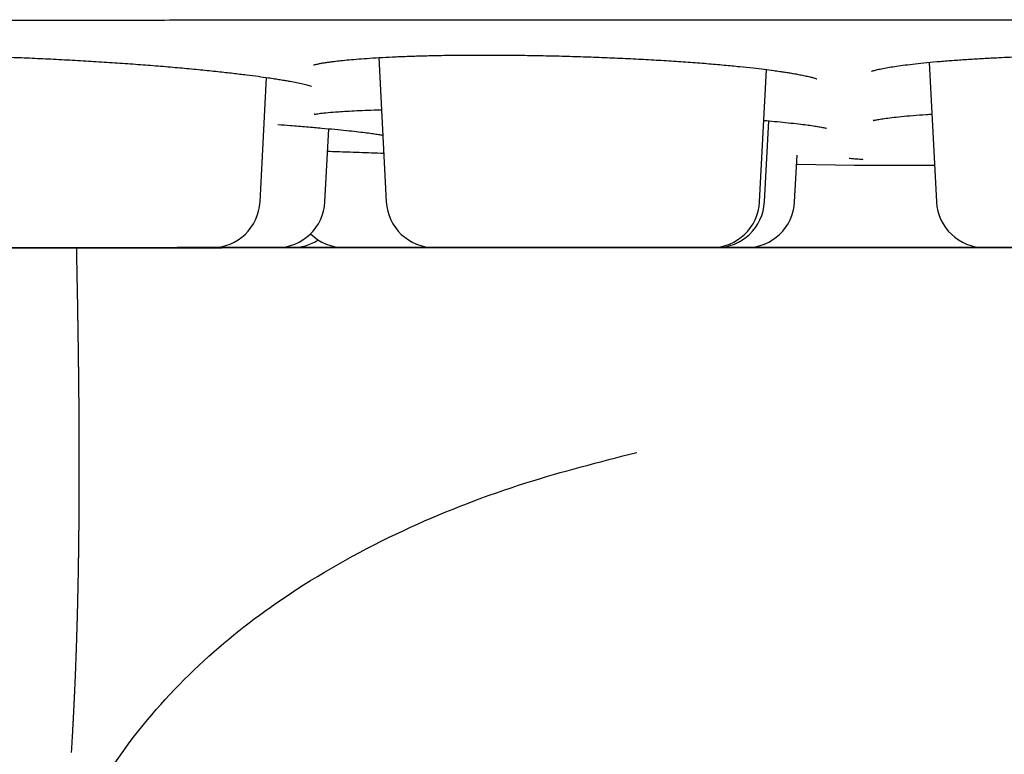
# Model space of a CAD drawing. Header units: millimetres. Extents: x 8 to 916, y 12 to 932.
# Tile 4 of 69: x 524.45 to 530.56, y 437.65 to 442.2. Entities that reach past the tile are written whole.
import ezdxf

# ---------------------------------------------------------------- set-up
doc = ezdxf.new("R2010")
doc.units = ezdxf.units.MM

msp = doc.modelspace()

# ---------------------------------------------------------------- linework, layer by layer
at = {"color": 7, "linetype": 'Continuous', "lineweight": 30}
for p, q in [((526.6799, 441.9689), (526.7269, 441.0739)), ((529.044, 441.0741), (529.087, 441.8946)), ((530.0955, 441.9394), (530.1409, 441.0742)), ((525.9433, 441.0738), (525.9836, 441.8454)), ((526.3462, 441.0738), (526.3699, 441.5275)), ((529.0737, 441.0741), (529.1, 441.5764)), ((529.261, 441.0741), (529.2761, 441.3627)), ((529.2732, 441.3078), (529.6338, 441.3023)), ((528.7414, 440.7897), (528.7569, 440.7897)), ((529.1799, 440.7897), (529.1799, 440.7897))]:
    msp.add_line(p, q, dxfattribs=at)
at = {"color": 7, "linetype": 'Continuous', "lineweight": 30, "flags": 128}
for points in [[(529.6457, 441.3019), (529.6481, 441.3019), (529.6551, 441.3019), (529.6668, 441.3019), (529.6831, 441.3019), (529.7039, 441.3019), (529.7294, 441.3019), (529.7592, 441.3019), (529.7935, 441.3019), (529.832, 441.3019), (529.8747, 441.3019), (529.9215, 441.3019), (529.9723, 441.3019), (530.0269, 441.3019), (530.0851, 441.3019), (530.129, 441.3019)], [(524.4351, 440.7894), (524.481, 440.7894), (524.5292, 440.7894), (524.5795, 440.7894), (524.6313, 440.7894), (524.6844, 440.7894), (524.7382, 440.7894), (524.7924, 440.7894), (524.8465, 440.7894), (524.9002, 440.7894), (524.9529, 440.7894), (525.0044, 440.7894), (525.0541, 440.7894), (525.1017, 440.7894), (525.1468, 440.7894), (525.1891, 440.7894), (525.2282, 440.7894), (525.2639, 440.7894), (525.2958, 440.7894), (525.3237, 440.7894), (525.3474, 440.7894), (525.3667, 440.7894), (525.3814, 440.7894), (525.3915, 440.7894), (525.3968, 440.7894), (525.3973, 440.7894), (525.393, 440.7894), (525.384, 440.7894), (525.3703, 440.7894), (525.352, 440.7894), (525.3292, 440.7894), (525.3022, 440.7894), (525.2712, 440.7894), (525.2363, 440.7894), (525.1979, 440.7894), (525.1563, 440.7894), (525.1117, 440.7894), (525.0646, 440.7894), (525.0153, 440.7894), (524.9642, 440.7894), (524.9117, 440.7894), (524.8583, 440.7894), (524.8042, 440.7894), (524.75, 440.7894), (524.696, 440.7894), (524.6428, 440.7894), (524.5906, 440.7894), (524.54, 440.7894), (524.4913, 440.7894), (524.4449, 440.7894)], [(524.6695, 440.7894), (524.6714, 440.7894), (524.6781, 440.7894), (524.6895, 440.7894), (524.7055, 440.7894), (524.726, 440.7894), (524.7509, 440.7894), (524.78, 440.7894), (524.813, 440.7894), (524.8497, 440.7894), (524.8897, 440.7894), (524.9328, 440.7894), (524.9787, 440.7894), (525.0269, 440.7894), (525.0772, 440.7894), (525.129, 440.7894), (525.1821, 440.7894), (525.2359, 440.7894), (525.2901, 440.7894), (525.3442, 440.7894), (525.3979, 440.7894), (525.4507, 440.7894), (525.5021, 440.7894), (525.5518, 440.7894), (525.5994, 440.7894), (525.6445, 440.7894), (525.6868, 440.7894), (525.726, 440.7895), (525.7616, 440.7895), (525.7935, 440.7895), (525.8214, 440.7895), (525.8451, 440.7895), (525.8644, 440.7895), (525.8791, 440.7895), (525.8892, 440.7895), (525.8945, 440.7895), (525.895, 440.7895), (525.8908, 440.7895), (525.8817, 440.7895), (525.868, 440.7895), (525.8497, 440.7895), (525.8269, 440.7895), (525.7999, 440.7895), (525.7689, 440.7895), (525.734, 440.7895), (525.6956, 440.7894), (525.654, 440.7894), (525.6095, 440.7894), (525.5624, 440.7894), (525.5131, 440.7894), (525.462, 440.7894), (525.4095, 440.7894), (525.356, 440.7894), (525.3019, 440.7894), (525.2477, 440.7894), (525.1937, 440.7894), (525.1405, 440.7894), (525.0883, 440.7894), (525.0377, 440.7894), (524.989, 440.7894), (524.9426, 440.7894), (524.8988, 440.7894), (524.8581, 440.7894), (524.8207, 440.7894), (524.7869, 440.7894), (524.7569, 440.7894), (524.7311, 440.7894), (524.7096, 440.7894), (524.6926, 440.7894), (524.6802, 440.7894), (524.6725, 440.7894), (524.6695, 440.7894)], [(525.8661, 440.7895), (525.868, 440.7895), (525.8746, 440.7895), (525.886, 440.7895), (525.9021, 440.7895), (525.9226, 440.7895), (525.9475, 440.7895), (525.9766, 440.7895), (526.0096, 440.7895), (526.0462, 440.7895), (526.0863, 440.7895), (526.1294, 440.7895), (526.1753, 440.7895), (526.2235, 440.7895), (526.2737, 440.7895), (526.3256, 440.7895), (526.3786, 440.7895), (526.4325, 440.7895), (526.4867, 440.7895), (526.5408, 440.7895), (526.5945, 440.7895), (526.6472, 440.7895), (526.6987, 440.7895), (526.7484, 440.7895), (526.796, 440.7895), (526.8411, 440.7895), (526.8834, 440.7895), (526.9225, 440.7895), (526.9582, 440.7896), (526.9901, 440.7896), (527.018, 440.7896), (527.0417, 440.7896), (527.061, 440.7896), (527.0757, 440.7896), (527.0858, 440.7896), (527.0911, 440.7896), (527.0916, 440.7896), (527.0873, 440.7896), (527.0783, 440.7896), (527.0646, 440.7896), (527.0463, 440.7896), (527.0235, 440.7896), (526.9965, 440.7896), (526.9654, 440.7896), (526.9306, 440.7895), (526.8922, 440.7895), (526.8506, 440.7895), (526.806, 440.7895), (526.7589, 440.7895), (526.7096, 440.7895), (526.6585, 440.7895), (526.606, 440.7895), (526.5525, 440.7895), (526.4985, 440.7895), (526.4443, 440.7895), (526.3903, 440.7895), (526.3371, 440.7895), (526.2849, 440.7895), (526.2343, 440.7895), (526.1856, 440.7895), (526.1392, 440.7895), (526.0954, 440.7895), (526.0547, 440.7895), (526.0172, 440.7895), (525.9834, 440.7895), (525.9535, 440.7895), (525.9277, 440.7895), (525.9061, 440.7895), (525.8891, 440.7895), (525.8767, 440.7895), (525.869, 440.7895), (525.8661, 440.7895), (525.8661, 440.7895)], [(526.7128, 440.7895), (526.7147, 440.7895), (526.7213, 440.7895), (526.7327, 440.7895), (526.7487, 440.7895), (526.7693, 440.7896), (526.7942, 440.7896), (526.8232, 440.7896), (526.8562, 440.7896), (526.8929, 440.7896), (526.933, 440.7896), (526.9761, 440.7896), (527.022, 440.7896), (527.0554, 440.7896)], [(527.2726, 440.7896), (527.2745, 440.7896), (527.2811, 440.7896), (527.2925, 440.7896), (527.3085, 440.7896), (527.3291, 440.7896), (527.354, 440.7896), (527.383, 440.7896), (527.416, 440.7896), (527.4527, 440.7896), (527.4927, 440.7896), (527.5359, 440.7896), (527.5817, 440.7896), (527.63, 440.7896), (527.6802, 440.7896), (527.7321, 440.7897), (527.7851, 440.7897), (527.8389, 440.7897), (527.8931, 440.7897), (527.9473, 440.7897), (528.0009, 440.7897), (528.0537, 440.7897), (528.1051, 440.7897), (528.1548, 440.7897), (528.2024, 440.7897), (528.2476, 440.7897), (528.2899, 440.7897), (528.329, 440.7897), (528.3646, 440.7897), (528.3966, 440.7897), (528.4245, 440.7897), (528.4482, 440.7897), (528.4674, 440.7897), (528.4822, 440.7897), (528.4922, 440.7897), (528.4975, 440.7897), (528.4981, 440.7897), (528.4938, 440.7897), (528.4848, 440.7897), (528.471, 440.7897), (528.4527, 440.7897), (528.43, 440.7897), (528.403, 440.7897), (528.3719, 440.7897), (528.3371, 440.7897), (528.2987, 440.7897), (528.257, 440.7897), (528.2125, 440.7897), (528.1654, 440.7897), (528.1161, 440.7897), (528.065, 440.7897), (528.0125, 440.7897), (527.959, 440.7897), (527.9049, 440.7897), (527.8507, 440.7897), (527.7968, 440.7897), (527.7435, 440.7897), (527.6914, 440.7896), (527.6408, 440.7896), (527.592, 440.7896), (527.5456, 440.7896), (527.5019, 440.7896), (527.4611, 440.7896), (527.4237, 440.7896), (527.3899, 440.7896), (527.36, 440.7896), (527.3341, 440.7896), (527.3126, 440.7896), (527.2956, 440.7896), (527.2832, 440.7896), (527.2755, 440.7896), (527.2726, 440.7896)], [(528.2017, 440.7897), (528.2204, 440.7897), (528.2719, 440.7897), (528.3216, 440.7897), (528.3692, 440.7897), (528.4143, 440.7897), (528.4566, 440.7897), (528.4957, 440.7897), (528.5314, 440.7897), (528.5633, 440.7897), (528.5912, 440.7897), (528.6149, 440.7897), (528.6342, 440.7897), (528.6489, 440.7897), (528.659, 440.7897), (528.6643, 440.7897), (528.6648, 440.7897), (528.6605, 440.7897), (528.6515, 440.7897), (528.6378, 440.7897), (528.6195, 440.7897), (528.5967, 440.7897), (528.5697, 440.7897), (528.5386, 440.7897), (528.5038, 440.7897), (528.4654, 440.7897), (528.4238, 440.7897), (528.3792, 440.7897), (528.3321, 440.7897), (528.2828, 440.7897), (528.2317, 440.7897), (528.2017, 440.7897)], [(528.7154, 440.7897), (528.715, 440.7897), (528.7108, 440.7897), (528.7017, 440.7897), (528.688, 440.7897), (528.6697, 440.7897), (528.647, 440.7897), (528.6199, 440.7897), (528.5889, 440.7897), (528.554, 440.7897), (528.5156, 440.7897), (528.4968, 440.7897)], [(528.85, 440.7897), (528.8468, 440.7897), (528.8237, 440.7897), (528.7913, 440.7897), (528.7722, 440.7897), (528.7665, 440.7897), (528.771, 440.7897), (528.7831, 440.7897), (528.8027, 440.7897), (528.8298, 440.7897), (528.867, 440.7897), (528.9117, 440.7897), (528.964, 440.7897), (529.0239, 440.7897), (529.0897, 440.7897), (529.1604, 440.7897), (529.2104, 440.7897), (529.2625, 440.7898), (529.3169, 440.7898), (529.4199, 440.7898), (529.5254, 440.7898), (529.6337, 440.7898), (529.7147, 440.7898), (529.7942, 440.7898), (529.8724, 440.7898), (529.9493, 440.7898), (530.029, 440.7898), (530.1038, 440.7898), (530.1737, 440.7898), (530.2386, 440.7898), (530.297, 440.7898), (530.3479, 440.7898), (530.3776, 440.7898), (530.404, 440.7898), (530.4271, 440.7899), (530.4596, 440.7899), (530.4787, 440.7899), (530.4844, 440.7899), (530.4844, 440.7899)], [(529.0125, 440.7897), (529.0144, 440.7897), (529.021, 440.7897), (529.0324, 440.7897), (529.0485, 440.7897), (529.069, 440.7897), (529.0939, 440.7897), (529.123, 440.7897), (529.156, 440.7897), (529.1926, 440.7897), (529.2327, 440.7898), (529.2758, 440.7898), (529.3217, 440.7898), (529.3699, 440.7898), (529.4201, 440.7898), (529.472, 440.7898), (529.525, 440.7898), (529.5789, 440.7898), (529.6331, 440.7898), (529.6872, 440.7898), (529.7409, 440.7898), (529.7936, 440.7898), (529.8451, 440.7898), (529.8948, 440.7898), (529.9424, 440.7898), (529.9875, 440.7898), (530.0298, 440.7898), (530.0689, 440.7898), (530.1046, 440.7898), (530.1365, 440.7898), (530.1644, 440.7898), (530.1881, 440.7898), (530.2074, 440.7898), (530.2221, 440.7898), (530.2322, 440.7898), (530.2375, 440.7898), (530.238, 440.7898), (530.2337, 440.7898), (530.2247, 440.7898), (530.211, 440.7898), (530.1927, 440.7898), (530.1699, 440.7898), (530.1429, 440.7898), (530.1118, 440.7898), (530.077, 440.7898), (530.0386, 440.7898), (529.997, 440.7898), (529.9524, 440.7898), (529.9053, 440.7898), (529.856, 440.7898), (529.8049, 440.7898), (529.7524, 440.7898), (529.6989, 440.7898), (529.6449, 440.7898), (529.5907, 440.7898), (529.5367, 440.7898), (529.4835, 440.7898), (529.4313, 440.7898), (529.3807, 440.7898), (529.332, 440.7898), (529.2856, 440.7898), (529.2418, 440.7898), (529.2011, 440.7897), (529.1636, 440.7897), (529.1298, 440.7897), (529.0999, 440.7897), (529.0741, 440.7897), (529.0525, 440.7897), (529.0355, 440.7897), (529.0231, 440.7897), (529.0154, 440.7897), (529.0125, 440.7897)], [(530.4058, 440.7898), (530.4054, 440.7898), (530.4011, 440.7898), (530.3921, 440.7898), (530.3784, 440.7898), (530.3601, 440.7898), (530.3373, 440.7898), (530.3103, 440.7898), (530.2793, 440.7898), (530.2444, 440.7898), (530.206, 440.7898), (530.1644, 440.7898), (530.1198, 440.7898), (530.0727, 440.7898), (530.0234, 440.7898), (529.9724, 440.7898), (529.9199, 440.7898), (529.8664, 440.7898), (529.8123, 440.7898), (529.7581, 440.7898), (529.7041, 440.7898), (529.6509, 440.7898), (529.5987, 440.7898), (529.5481, 440.7898), (529.4994, 440.7898), (529.453, 440.7898), (529.4092, 440.7898), (529.3685, 440.7897), (529.3311, 440.7897), (529.2972, 440.7897), (529.2673, 440.7897), (529.2415, 440.7897), (529.22, 440.7897), (529.2029, 440.7897), (529.1905, 440.7897), (529.1828, 440.7897), (529.1799, 440.7897)]]:
    msp.add_lwpolyline(points, dxfattribs=at)
at = {"color": 7, "linetype": 'Continuous', "lineweight": 30}
for centre, radius, start, end in [((529.6456, 442.3019), 1, 269.22066, 270.00481), ((525.6437, 441.0895), 0.3, 270.00481, 357.00481), ((526.0466, 441.0895), 0.3, 270.00481, 357.00481), ((527.0265, 441.0896), 0.3, 183.00481, 270.00481), ((528.7444, 441.0897), 0.3, 270.00481, 357.00481), ((528.7741, 441.0897), 0.3, 270.00481, 357.00481), ((528.9614, 441.0897), 0.3, 270.00481, 357.00481), ((530.4405, 441.0899), 0.3, 183.00481, 270.00481), ((526.4667, 441.0895), 0.3, 225.55816, 270.00481), ((526.1414, 441.0895), 0.3, 270.00481, 302.84653)]:
    msp.add_arc(centre, radius, start, end, dxfattribs=at)
for points, knots in [([(514.7438, 442.2014), (514.7438, 442.2014), (514.7437, 442.2014), (514.7445, 442.2014), (514.7468, 442.2014), (514.7538, 442.2014), (514.7653, 442.2014), (514.7811, 442.2014), (514.8011, 442.2014), (514.8254, 442.2014), (514.8538, 442.2014), (514.8864, 442.2014), (514.9232, 442.2014), (514.9641, 442.2015), (515.0092, 442.2015), (515.0585, 442.2015), (515.1119, 442.2015), (515.1694, 442.2015), (515.231, 442.2015), (515.2967, 442.2015), (515.3665, 442.2015), (515.4404, 442.2015), (515.5182, 442.2015), (515.6001, 442.2015), (515.686, 442.2015), (515.7759, 442.2015), (515.8697, 442.2015), (515.9675, 442.2015), (516.0692, 442.2015), (516.1747, 442.2016), (516.2841, 442.2016), (516.3973, 442.2016), (516.5144, 442.2016), (516.6351, 442.2016), (516.7597, 442.2016), (516.8879, 442.2016), (517.0198, 442.2016), (517.1553, 442.2016), (517.2945, 442.2017), (517.4372, 442.2017), (517.5834, 442.2017), (517.7332, 442.2017), (517.8864, 442.2017), (518.043, 442.2017), (518.203, 442.2017), (518.3663, 442.2017), (518.533, 442.2018), (518.7029, 442.2018), (518.876, 442.2018), (519.0523, 442.2018), (519.2317, 442.2018), (519.4141, 442.2018), (519.5997, 442.2019), (519.7882, 442.2019), (519.9796, 442.2019), (520.1739, 442.2019), (520.3711, 442.2019), (520.5711, 442.2019), (520.7738, 442.202), (520.9792, 442.202), (521.1872, 442.202), (521.3978, 442.202), (521.611, 442.202), (521.8266, 442.202), (522.0447, 442.2021), (522.2651, 442.2021), (522.4878, 442.2021), (522.7128, 442.2021), (522.94, 442.2021), (523.1693, 442.2022), (523.4008, 442.2022), (523.6342, 442.2022), (523.8696, 442.2022), (524.1069, 442.2022), (524.3461, 442.2023), (524.587, 442.2023), (524.8297, 442.2023), (525.0741, 442.2023), (525.32, 442.2023), (525.5675, 442.2024), (525.8164, 442.2024), (526.0668, 442.2024), (526.3185, 442.2024), (526.5715, 442.2024), (526.8258, 442.2025), (527.0812, 442.2025), (527.3377, 442.2025), (527.5952, 442.2025), (527.8537, 442.2026), (528.1131, 442.2026), (528.3733, 442.2026), (528.6343, 442.2026), (528.896, 442.2026), (529.1583, 442.2027), (529.4212, 442.2027), (529.6846, 442.2027), (529.9484, 442.2027), (530.2126, 442.2028), (530.4771, 442.2028), (530.7419, 442.2028), (531.0068, 442.2028), (531.2718, 442.2028), (531.5368, 442.2029), (531.8019, 442.2029), (532.0668, 442.2029), (532.3315, 442.2029), (532.5961, 442.203), (532.8603, 442.203), (533.1241, 442.203), (533.3876, 442.203), (533.6505, 442.203), (533.9128, 442.2031), (534.1746, 442.2031), (534.4356, 442.2031), (534.6959, 442.2031), (534.9553, 442.2032), (535.2138, 442.2032), (535.4714, 442.2032), (535.7279, 442.2032), (535.9834, 442.2032), (536.2377, 442.2033), (536.4908, 442.2033), (536.7426, 442.2033), (536.993, 442.2033), (537.242, 442.2033), (537.4896, 442.2034), (537.7356, 442.2034), (537.98, 442.2034), (538.2228, 442.2034), (538.4638, 442.2034), (538.7031, 442.2035), (538.9405, 442.2035), (539.176, 442.2035), (539.4095, 442.2035), (539.6411, 442.2035), (539.8705, 442.2036), (540.0978, 442.2036), (540.3229, 442.2036), (540.5458, 442.2036), (540.7663, 442.2036), (540.9845, 442.2037), (541.2002, 442.2037), (541.4135, 442.2037), (541.6243, 442.2037), (541.8324, 442.2037), (542.038, 442.2037), (542.2408, 442.2038), (542.4409, 442.2038), (542.6382, 442.2038), (542.8327, 442.2038), (543.0243, 442.2038), (543.213, 442.2038), (543.3986, 442.2039), (543.5813, 442.2039), (543.7608, 442.2039), (543.9373, 442.2039), (544.1106, 442.2039), (544.2806, 442.2039), (544.4474, 442.2039), (544.6109, 442.204), (544.7711, 442.204), (544.9279, 442.204), (545.0813, 442.204), (545.2312, 442.204), (545.3776, 442.204), (545.5205, 442.204), (545.6598, 442.204), (545.7956, 442.204), (545.9277, 442.2041), (546.0561, 442.2041), (546.1808, 442.2041), (546.3018, 442.2041), (546.419, 442.2041), (546.5324, 442.2041), (546.642, 442.2041), (546.7477, 442.2041), (546.8496, 442.2041), (546.9475, 442.2041), (547.0416, 442.2042), (547.1317, 442.2042), (547.2178, 442.2042), (547.2999, 442.2042), (547.378, 442.2042), (547.452, 442.2042), (547.522, 442.2042), (547.5879, 442.2042), (547.6498, 442.2042), (547.7075, 442.2042), (547.7611, 442.2042), (547.8106, 442.2042), (547.8559, 442.2042), (547.897, 442.2042), (547.934, 442.2042), (547.9669, 442.2042), (547.9955, 442.2042), (548.0199, 442.2042), (548.0402, 442.2042), (548.0562, 442.2042), (548.0681, 442.2042), (548.0755, 442.2042), (548.0784, 442.2042), (548.0783, 442.2042), (548.0782, 442.2042)], [0, 0, 0, 0, 0.000041, 0.001625, 0.005597, 0.010589, 0.015652, 0.020721, 0.025791, 0.030861, 0.035931, 0.041002, 0.046072, 0.051142, 0.056213, 0.061283, 0.066353, 0.071424, 0.076494, 0.081564, 0.086635, 0.091705, 0.096776, 0.101846, 0.106916, 0.111987, 0.117057, 0.122127, 0.127198, 0.132268, 0.137339, 0.142409, 0.147479, 0.15255, 0.15762, 0.16269, 0.167761, 0.172831, 0.177902, 0.182972, 0.188042, 0.193113, 0.198183, 0.203253, 0.208324, 0.213394, 0.218465, 0.223535, 0.228605, 0.233676, 0.238746, 0.243816, 0.248887, 0.253957, 0.259028, 0.264098, 0.269168, 0.274239, 0.279309, 0.284379, 0.28945, 0.29452, 0.299591, 0.304661, 0.309731, 0.314802, 0.319872, 0.324942, 0.330013, 0.335083, 0.340154, 0.345224, 0.350294, 0.355365, 0.360435, 0.365505, 0.370576, 0.375646, 0.380717, 0.385787, 0.390857, 0.395928, 0.400998, 0.406068, 0.411139, 0.416209, 0.42128, 0.42635, 0.43142, 0.436491, 0.441561, 0.446632, 0.451702, 0.456772, 0.461843, 0.466913, 0.471983, 0.477054, 0.482124, 0.487195, 0.492265, 0.497335, 0.502406, 0.507476, 0.512546, 0.517617, 0.522687, 0.527758, 0.532828, 0.537898, 0.542969, 0.548039, 0.553109, 0.55818, 0.56325, 0.568321, 0.573391, 0.578461, 0.583532, 0.588602, 0.593672, 0.598743, 0.603813, 0.608884, 0.613954, 0.619024, 0.624095, 0.629165, 0.634235, 0.639306, 0.644376, 0.649447, 0.654517, 0.659587, 0.664658, 0.669728, 0.674798, 0.679869, 0.684939, 0.69001, 0.69508, 0.70015, 0.705221, 0.710291, 0.715362, 0.720432, 0.725502, 0.730573, 0.735643, 0.740713, 0.745784, 0.750854, 0.755925, 0.760995, 0.766065, 0.771136, 0.776206, 0.781276, 0.786347, 0.791417, 0.796488, 0.801558, 0.806628, 0.811699, 0.816769, 0.821839, 0.82691, 0.83198, 0.837051, 0.842121, 0.847191, 0.852262, 0.857332, 0.862402, 0.867473, 0.872543, 0.877614, 0.882684, 0.887754, 0.892825, 0.897895, 0.902965, 0.908036, 0.913106, 0.918177, 0.923247, 0.928317, 0.933388, 0.938458, 0.943528, 0.948599, 0.953669, 0.958739, 0.96381, 0.96888, 0.97395, 0.979021, 0.984091, 0.989161, 0.99423, 0.999294, 1, 1, 1, 1]), ([(523.1237, 441.9535), (523.1236, 441.9535), (523.1226, 441.9529), (523.1275, 441.9543), (523.137, 441.956), (523.1574, 441.9595), (523.1824, 441.9629), (523.2087, 441.9658), (523.2365, 441.9684), (523.2672, 441.9709), (523.3047, 441.9735), (523.3503, 441.9761), (523.4065, 441.9787), (523.4735, 441.9811), (523.5514, 441.983), (523.6367, 441.9842), (523.7295, 441.9848), (523.8297, 441.9846), (523.9372, 441.9836), (524.0518, 441.9817), (524.1731, 441.9788), (524.2998, 441.9749), (524.4302, 441.9701), (524.5624, 441.9645), (524.6953, 441.958), (524.8281, 441.9508), (524.96, 441.9428), (525.0902, 441.9341), (525.2178, 441.9248), (525.3419, 441.915), (525.4612, 441.9046), (525.5747, 441.8938), (525.6801, 441.883), (525.775, 441.8724), (525.8583, 441.8624), (525.9305, 441.853), (525.9879, 441.8449), (526.0331, 441.8381), (526.0685, 441.8325), (526.1007, 441.8271), (526.1351, 441.821), (526.1724, 441.8138), (526.211, 441.8055), (526.2403, 441.798), (526.2561, 441.7934), (526.2624, 441.7914), (526.2619, 441.7919), (526.2618, 441.7921)], [0, 0, 0, 0, 0.000877, 0.015189, 0.035673, 0.0547, 0.073579, 0.089125, 0.102091, 0.116173, 0.13264, 0.150865, 0.170849, 0.194998, 0.219813, 0.24528, 0.271388, 0.298127, 0.325492, 0.353488, 0.382117, 0.411378, 0.440838, 0.470264, 0.499663, 0.529037, 0.558393, 0.58774, 0.617099, 0.646483, 0.675745, 0.704862, 0.733649, 0.760804, 0.786104, 0.80956, 0.831176, 0.846187, 0.86017, 0.873133, 0.886533, 0.906857, 0.929979, 0.95507, 0.9743, 0.993526, 1, 1, 1, 1]), ([(526.2757, 441.9236), (526.2756, 441.9235), (526.2749, 441.923), (526.279, 441.9243), (526.2872, 441.9263), (526.2984, 441.9289), (526.3129, 441.9319), (526.3318, 441.9354), (526.3541, 441.939), (526.3781, 441.9425), (526.4076, 441.9463), (526.4459, 441.9507), (526.4962, 441.9557), (526.5562, 441.9608), (526.6252, 441.9657), (526.7024, 441.9703), (526.7869, 441.9745), (526.8786, 441.978), (526.9776, 441.981), (527.0836, 441.9832), (527.1966, 441.9847), (527.3161, 441.9852), (527.4411, 441.9849), (527.57, 441.9836), (527.7012, 441.9814), (527.8333, 441.9782), (527.9656, 441.9742), (528.0973, 441.9693), (528.2276, 441.9635), (528.3556, 441.9569), (528.4803, 441.9495), (528.6006, 441.9413), (528.7155, 441.9325), (528.8224, 441.9232), (528.9183, 441.9139), (529.0012, 441.905), (529.0713, 441.8967), (529.1258, 441.8896), (529.1676, 441.8838), (529.1993, 441.8791), (529.2281, 441.8745), (529.2566, 441.8698), (529.2871, 441.8643), (529.3191, 441.858), (529.3491, 441.8514), (529.3706, 441.846), (529.3847, 441.842), (529.3946, 441.8389), (529.3987, 441.8374), (529.3985, 441.8376), (529.3985, 441.8377)], [0, 0, 0, 0, 0.002418, 0.016889, 0.031786, 0.045296, 0.057377, 0.072965, 0.086753, 0.099037, 0.111595, 0.130106, 0.150642, 0.173206, 0.197322, 0.222116, 0.247559, 0.27364, 0.300349, 0.32768, 0.355637, 0.384222, 0.413443, 0.443007, 0.472595, 0.502212, 0.531863, 0.56155, 0.591285, 0.621083, 0.650973, 0.68083, 0.71059, 0.74024, 0.768234, 0.793768, 0.816855, 0.837502, 0.851393, 0.863919, 0.875089, 0.887177, 0.902065, 0.919737, 0.939494, 0.958239, 0.969967, 0.981163, 0.993813, 1, 1, 1, 1]), ([(529.7375, 441.8843), (529.7375, 441.8843), (529.7375, 441.8842), (529.7432, 441.8862), (529.7537, 441.8892), (529.7741, 441.8945), (529.8076, 441.9016), (529.8473, 441.9088), (529.8939, 441.9161), (529.9473, 441.9234), (530.01, 441.9308), (530.0823, 441.9384), (530.1628, 441.9457), (530.2491, 441.9525), (530.3389, 441.9587), (530.4315, 441.9642), (530.5415, 441.97), (530.6706, 441.9755), (530.8088, 441.9802), (530.8998, 441.9823), (530.94, 441.9832)], [0, 0, 0, 0, 0.018022, 0.046549, 0.075021, 0.131772, 0.187448, 0.240429, 0.291259, 0.344746, 0.401914, 0.462773, 0.525818, 0.587692, 0.648257, 0.70751, 0.765452, 0.850378, 0.933835, 1, 1, 1, 1]), ([(526.2802, 441.6175), (526.2799, 441.6173), (526.2792, 441.617), (526.2886, 441.6189), (526.3007, 441.6208), (526.3237, 441.624), (526.3638, 441.6283), (526.4213, 441.633), (526.4821, 441.6368), (526.5429, 441.6399), (526.6131, 441.6427), (526.6649, 441.6445), (526.695, 441.6452), (526.6969, 441.6453)], [0, 0, 0, 0, 0.036752, 0.104001, 0.172506, 0.242357, 0.386058, 0.53774, 0.644547, 0.755831, 0.871623, 0.991939, 1, 1, 1, 1]), ([(529.7496, 441.5791), (529.7494, 441.5789), (529.7488, 441.5785), (529.7603, 441.5815), (529.7841, 441.5859), (529.8181, 441.5912), (529.8639, 441.5971), (529.9226, 441.6035), (529.9946, 441.61), (530.0587, 441.6151), (530.1008, 441.6178), (530.1124, 441.6186)], [0, 0, 0, 0, 0.051423, 0.1537, 0.262378, 0.380687, 0.509098, 0.647614, 0.79605, 0.943685, 1, 1, 1, 1]), ([(526.0542, 441.5538), (526.0798, 441.5518), (526.1421, 441.5472), (526.2328, 441.5398), (526.3254, 441.5318), (526.4076, 441.5241), (526.4797, 441.517), (526.5417, 441.5102), (526.594, 441.5041), (526.6372, 441.4984), (526.6705, 441.4934), (526.6964, 441.4888), (526.7026, 441.4875), (526.7052, 441.487)], [0, 0, 0, 0, 0.075135, 0.182766, 0.288264, 0.390604, 0.489775, 0.585773, 0.678607, 0.768301, 0.854889, 0.93797, 1, 1, 1, 1]), ([(529.0705, 441.5791), (529.0925, 441.5771), (529.1397, 441.5731), (529.2067, 441.5665), (529.27, 441.5597), (529.3235, 441.5532), (529.3605, 441.5481), (529.3855, 441.5444), (529.4034, 441.5415), (529.42, 441.5387), (529.4344, 441.536), (529.4469, 441.5333), (529.4552, 441.5314), (529.4596, 441.5302), (529.4586, 441.5307), (529.4583, 441.5308)], [0, 0, 0, 0, 0.104636, 0.22355, 0.352055, 0.467567, 0.56939, 0.622981, 0.671832, 0.725813, 0.792988, 0.852505, 0.915532, 0.977406, 1, 1, 1, 1]), ([(526.3626, 441.3883), (526.403, 441.3868), (526.4903, 441.3836), (526.6076, 441.3795), (526.6854, 441.3768), (526.711, 441.3759)], [0, 0, 0, 0, 0.366283, 0.791394, 1, 1, 1, 1]), ([(529.5987, 441.3445), (529.6086, 441.3438), (529.6317, 441.3421), (529.6569, 441.3399), (529.6756, 441.3382), (529.6836, 441.3374), (529.6852, 441.3373), (529.6854, 441.3373)], [0, 0, 0, 0, 0.2071261, 0.4874796, 0.7407574, 0.966959, 1, 1, 1, 1]), ([(525.6437, 440.7895), (525.6427, 440.7895), (525.6407, 440.7895), (525.6282, 440.7895), (525.6086, 440.7895), (525.5807, 440.7895), (525.5446, 440.7895), (525.4996, 440.7895), (525.447, 440.7895), (525.3873, 440.7894), (525.3216, 440.7894), (525.2584, 440.7894), (525.2, 440.7894), (525.1477, 440.7894), (525.0784, 440.7894), (524.991, 440.7894), (524.8846, 440.7894), (524.7855, 440.7894), (524.6956, 440.7894), (524.6156, 440.7894), (524.537, 440.7894), (524.4584, 440.7894), (524.3807, 440.7894), (524.3055, 440.7894), (524.2353, 440.7894), (524.1706, 440.7894), (524.1121, 440.7893), (524.0666, 440.7893), (524.0319, 440.7893), (524.0054, 440.7893), (523.9761, 440.7893), (523.9484, 440.7893), (523.9292, 440.7893), (523.924, 440.7893), (523.929, 440.7893), (523.9411, 440.7893), (523.9608, 440.7893), (523.9887, 440.7893), (524.0248, 440.7893), (524.0698, 440.7893), (524.1224, 440.7893), (524.1821, 440.7893), (524.2478, 440.7894), (524.3111, 440.7894), (524.3695, 440.7894), (524.4218, 440.7894), (524.491, 440.7894), (524.5784, 440.7894), (524.6849, 440.7894), (524.7839, 440.7894), (524.8739, 440.7894), (524.9538, 440.7894), (525.0324, 440.7894), (525.1111, 440.7894), (525.1888, 440.7894), (525.264, 440.7894), (525.3342, 440.7894), (525.3989, 440.7894), (525.4573, 440.7895), (525.5028, 440.7895), (525.5376, 440.7895), (525.564, 440.7895), (525.5934, 440.7895), (525.6209, 440.7895), (525.6409, 440.7895), (525.6427, 440.7895), (525.6437, 440.7895)], [0, 0, 0, 0, 0.015048, 0.029974, 0.044912, 0.059997, 0.076298, 0.092451, 0.108629, 0.125004, 0.141304, 0.157457, 0.168232, 0.179069, 0.190018, 0.210021, 0.229908, 0.249999, 0.265029, 0.279949, 0.294893, 0.309997, 0.326298, 0.342451, 0.358629, 0.375004, 0.391304, 0.407457, 0.418232, 0.429069, 0.440018, 0.460022, 0.479908, 0.499999, 0.515029, 0.529949, 0.544893, 0.559997, 0.576298, 0.592451, 0.608629, 0.625004, 0.641304, 0.657457, 0.668232, 0.679069, 0.690018, 0.710022, 0.729908, 0.749999, 0.765029, 0.779949, 0.794893, 0.809997, 0.826298, 0.842451, 0.858629, 0.875004, 0.891304, 0.907458, 0.918232, 0.929069, 0.940018, 0.960044, 0.979931, 1, 1, 1, 1]), ([(524.5855, 440.7894), (524.5845, 440.7894), (524.5826, 440.7894), (524.57, 440.7894), (524.5506, 440.7894), (524.5221, 440.7894), (524.4981, 440.7894), (524.4808, 440.7894), (524.4786, 440.7894)], [0, 0, 0, 0, 0.191456, 0.381354, 0.571408, 0.763325, 0.970712, 1, 1, 1, 1]), ([(524.5316, 440.7894), (524.5421, 440.7894), (524.5641, 440.7894), (524.5826, 440.7894), (524.5845, 440.7894), (524.5855, 440.7894)], [0, 0, 0, 0, 0.310175, 0.653515, 1, 1, 1, 1]), ([(525.0271, 440.7894), (525.0041, 440.7894), (524.9533, 440.7894), (524.8785, 440.7894), (524.8032, 440.7894), (524.7329, 440.7894), (524.6685, 440.7894), (524.6165, 440.7894), (524.5894, 440.7894), (524.5791, 440.7894)], [0, 0, 0, 0, 0.128394, 0.28384, 0.43788, 0.592159, 0.74831, 0.903757, 1, 1, 1, 1]), ([(524.5791, 440.7894), (524.5927, 440.7894), (524.6236, 440.7894), (524.68, 440.7894), (524.7455, 440.7894), (524.8088, 440.7894), (524.8672, 440.7894), (524.9194, 440.7894), (524.9557, 440.7894), (524.974, 440.7894)], [0, 0, 0, 0, 0.137658, 0.311152, 0.483862, 0.65501, 0.769171, 0.88399, 1, 1, 1, 1]), ([(524.8029, 440.7894), (524.8029, 440.7878), (524.803, 440.7812), (524.8033, 440.7698), (524.8036, 440.7543), (524.8039, 440.7375), (524.8043, 440.7184), (524.8047, 440.6982), (524.8051, 440.6769), (524.8055, 440.6565), (524.8059, 440.6377), (524.8062, 440.6211), (524.8066, 440.6046), (524.8069, 440.5862), (524.8073, 440.5651), (524.8077, 440.5423), (524.8082, 440.5194), (524.8086, 440.4966), (524.809, 440.4749), (524.8093, 440.4537), (524.8097, 440.433), (524.8101, 440.4111), (524.8105, 440.387), (524.8109, 440.3613), (524.8113, 440.3349), (524.8117, 440.3096), (524.8121, 440.2863), (524.8124, 440.2653), (524.8127, 440.2465), (524.813, 440.2284), (524.8133, 440.2092), (524.8136, 440.1885), (524.8139, 440.1663), (524.8142, 440.1429), (524.8145, 440.1192), (524.8148, 440.0969), (524.8151, 440.0776), (524.8153, 440.0615), (524.8154, 440.0479), (524.8156, 440.0345), (524.8158, 440.0195), (524.816, 440.0014), (524.8162, 439.9804), (524.8165, 439.9575), (524.8167, 439.9345), (524.8169, 439.9107), (524.8172, 439.8875), (524.8174, 439.8648), (524.8176, 439.843), (524.8177, 439.8207), (524.8179, 439.7961), (524.8181, 439.7697), (524.8183, 439.7428), (524.8185, 439.7172), (524.8186, 439.6943), (524.8187, 439.674), (524.8188, 439.6554), (524.8189, 439.6368), (524.819, 439.6166), (524.8191, 439.5942), (524.8192, 439.5703), (524.8192, 439.5463), (524.8193, 439.5237), (524.8193, 439.5034), (524.8194, 439.4853), (524.8194, 439.4683), (524.8194, 439.451), (524.8194, 439.4318), (524.8194, 439.411), (524.8194, 439.3888), (524.8193, 439.3666), (524.8193, 439.3453), (524.8193, 439.3259), (524.8192, 439.3081), (524.8192, 439.2916), (524.8191, 439.2751), (524.819, 439.2575), (524.819, 439.2379), (524.8189, 439.2163), (524.8187, 439.1923), (524.8186, 439.1676), (524.8184, 439.1438), (524.8183, 439.123), (524.8181, 439.1036), (524.8179, 439.0837), (524.8177, 439.0614), (524.8175, 439.0364), (524.8172, 439.0102), (524.817, 438.9848), (524.8167, 438.962), (524.8164, 438.9426), (524.8162, 438.9249), (524.816, 438.9072), (524.8157, 438.8875), (524.8154, 438.8655), (524.815, 438.8423), (524.8147, 438.8195), (524.8143, 438.7991), (524.814, 438.7815), (524.8137, 438.7661), (524.8135, 438.7511), (524.8132, 438.7352), (524.8128, 438.7175), (524.8125, 438.6979), (524.812, 438.6772), (524.8116, 438.6567), (524.8112, 438.6377), (524.8108, 438.6206), (524.8104, 438.6053), (524.8101, 438.59), (524.8097, 438.5732), (524.8092, 438.5539), (524.8087, 438.5325), (524.808, 438.5079), (524.8073, 438.4816), (524.8066, 438.455), (524.8059, 438.4301), (524.8051, 438.4056), (524.8043, 438.38), (524.8035, 438.3527), (524.8027, 438.3279), (524.802, 438.307), (524.8014, 438.2911), (524.801, 438.2774), (524.8005, 438.265), (524.8001, 438.2525), (524.7996, 438.2385), (524.799, 438.2225), (524.7983, 438.2049), (524.7976, 438.1857), (524.7968, 438.1654), (524.796, 438.145), (524.7952, 438.1256), (524.7945, 438.108), (524.7937, 438.0913), (524.7931, 438.0757), (524.7925, 438.0616), (524.7919, 438.049), (524.7912, 438.0337), (524.7903, 438.0142), (524.7892, 437.9897), (524.788, 437.963), (524.7867, 437.9377), (524.7856, 437.9143), (524.7845, 437.8928), (524.7833, 437.8704), (524.7821, 437.847), (524.7808, 437.8225), (524.7795, 437.7986), (524.7781, 437.7741), (524.7766, 437.7486), (524.775, 437.7204), (524.7731, 437.6895), (524.7718, 437.668), (524.7711, 437.6568)], [0, 0, 0, 0, 0.0011354, 0.0048103, 0.0083634, 0.0125025, 0.0172282, 0.022481, 0.027449, 0.0329885, 0.0376499, 0.0414426, 0.0453359, 0.0499675, 0.0552356, 0.0612048, 0.0671384, 0.0726044, 0.0785012, 0.083734, 0.0887618, 0.0943679, 0.1005661, 0.1073571, 0.1143473, 0.1210322, 0.1271178, 0.1326037, 0.1374891, 0.1419481, 0.1469576, 0.1526695, 0.1583979, 0.1646938, 0.1713874, 0.1774206, 0.1826105, 0.1869563, 0.1904574, 0.1937163, 0.1977975, 0.2027218, 0.20849, 0.2150766, 0.2215587, 0.227478, 0.234697, 0.2408494, 0.2464388, 0.2528589, 0.2596149, 0.2671537, 0.2751418, 0.2824448, 0.2889684, 0.2947119, 0.299832, 0.3049934, 0.3108103, 0.3172832, 0.324413, 0.3316716, 0.3382841, 0.3442429, 0.3495473, 0.3542549, 0.3592934, 0.364986, 0.3713332, 0.377918, 0.3848674, 0.3913244, 0.3972018, 0.4024988, 0.4074822, 0.4122224, 0.4175871, 0.4236048, 0.4302762, 0.437582, 0.4458819, 0.4532778, 0.4597687, 0.4653982, 0.4715155, 0.478575, 0.4865779, 0.4953989, 0.5036598, 0.5109811, 0.5173616, 0.5224966, 0.5281764, 0.53463, 0.5418581, 0.5498309, 0.5575294, 0.5644565, 0.570128, 0.5751501, 0.5798825, 0.5852208, 0.591208, 0.5978446, 0.6051264, 0.6123032, 0.6188333, 0.6247162, 0.6299512, 0.6346431, 0.6406405, 0.6474026, 0.65493, 0.6631299, 0.6733912, 0.6828807, 0.6915973, 0.7001051, 0.7093704, 0.7194107, 0.7300283, 0.7366675, 0.7425274, 0.7476074, 0.7519195, 0.7564146, 0.7616859, 0.7677338, 0.774559, 0.7817658, 0.7896758, 0.7978101, 0.8053077, 0.8121507, 0.8183386, 0.8247897, 0.8303293, 0.8349872, 0.8395713, 0.8484689, 0.8582799, 0.8690052, 0.8807285, 0.8892075, 0.8982223, 0.9077732, 0.9178606, 0.9284849, 0.9397183, 0.9495779, 0.9605339, 0.9725883, 0.9857429, 1, 1, 1, 1]), ([(525.1932, 440.7894), (525.1666, 440.7894), (525.1136, 440.7894), (525.062, 440.7894), (525.0364, 440.7894)], [0, 0, 0, 0, 0.5028635, 1, 1, 1, 1]), ([(525.2006, 440.7894), (525.2306, 440.7894), (525.2876, 440.7894), (525.3716, 440.7894), (525.4516, 440.7894), (525.5301, 440.7894), (525.6088, 440.7894), (525.6865, 440.7894), (525.7617, 440.7895), (525.8319, 440.7895), (525.8966, 440.7895), (525.9551, 440.7895), (526.0005, 440.7895), (526.0353, 440.7895), (526.0617, 440.7895), (526.0911, 440.7895), (526.1187, 440.7895), (526.1386, 440.7895), (526.1405, 440.7895), (526.1414, 440.7895)], [0, 0, 0, 0, 0.06274, 0.119089, 0.175024, 0.231051, 0.287675, 0.348786, 0.409345, 0.469997, 0.531386, 0.592497, 0.653056, 0.69345, 0.734078, 0.775127, 0.850205, 0.924761, 1, 1, 1, 1]), ([(526.1414, 440.7895), (526.1404, 440.7895), (526.1385, 440.7895), (526.1259, 440.7895), (526.1063, 440.7895), (526.0785, 440.7895), (526.0423, 440.7895), (525.9974, 440.7895), (525.9448, 440.7895), (525.8851, 440.7895), (525.8194, 440.7895), (525.7561, 440.7895), (525.6977, 440.7895), (525.6454, 440.7894), (525.5762, 440.7894), (525.4888, 440.7894), (525.3823, 440.7894), (525.3103, 440.7894), (525.2742, 440.7894)], [0, 0, 0, 0, 0.0601938, 0.1198979, 0.1796507, 0.2399894, 0.3051921, 0.3698052, 0.4345179, 0.5000166, 0.5652196, 0.6298327, 0.6729314, 0.7162788, 0.7600756, 0.8400897, 0.9196375, 1, 1, 1, 1]), ([(525.6406, 440.7895), (525.6491, 440.7895), (525.6828, 440.7895), (525.7369, 440.7895), (525.8018, 440.7895), (525.8602, 440.7895), (525.9057, 440.7895), (525.9405, 440.7895), (525.9669, 440.7895), (525.9963, 440.7895), (526.0238, 440.7895), (526.0438, 440.7895), (526.0456, 440.7895), (526.0465, 440.7895)], [0, 0, 0, 0, 0.03358, 0.132818, 0.233261, 0.333251, 0.432336, 0.498429, 0.564903, 0.632066, 0.754907, 0.876895, 1, 1, 1, 1]), ([(526.0465, 440.7895), (526.0456, 440.7895), (526.0436, 440.7895), (526.0311, 440.7895), (526.0115, 440.7895), (525.9836, 440.7895), (525.9475, 440.7895), (525.9025, 440.7895), (525.8499, 440.7895), (525.7903, 440.7895), (525.7243, 440.7895), (525.675, 440.7895), (525.6473, 440.7895), (525.6446, 440.7895)], [0, 0, 0, 0, 0.0945411, 0.188313, 0.2821614, 0.3769301, 0.4793383, 0.5808204, 0.682459, 0.785332, 0.8877405, 0.9892226, 1, 1, 1, 1]), ([(526.0529, 440.7895), (526.0566, 440.7895), (526.077, 440.7895), (526.1162, 440.7895), (526.1852, 440.7895), (526.2727, 440.7895), (526.3791, 440.7895), (526.4782, 440.7895), (526.5682, 440.7895), (526.6481, 440.7895), (526.7267, 440.7895), (526.8054, 440.7895), (526.8831, 440.7895), (526.9582, 440.7895), (527.0286, 440.7896), (527.0929, 440.7896), (527.1424, 440.7896), (527.1673, 440.7896), (527.1754, 440.7896)], [0, 0, 0, 0, 0.010204, 0.056647, 0.103572, 0.1893, 0.274529, 0.360631, 0.425047, 0.488988, 0.553036, 0.617765, 0.687625, 0.756852, 0.826187, 0.896363, 0.966223, 1, 1, 1, 1]), ([(526.8941, 440.7895), (526.8768, 440.7895), (526.8421, 440.7895), (526.7727, 440.7895), (526.6853, 440.7895), (526.5789, 440.7895), (526.4798, 440.7895), (526.3899, 440.7895), (526.3098, 440.7895), (526.2315, 440.7895), (526.1762, 440.7895), (526.1482, 440.7895), (526.1448, 440.7895)], [0, 0, 0, 0, 0.075315, 0.151411, 0.290434, 0.428646, 0.568274, 0.672734, 0.776425, 0.880288, 0.985258, 1, 1, 1, 1]), ([(527.2423, 440.7896), (527.2404, 440.7896), (527.2116, 440.7896), (527.1566, 440.7896), (527.078, 440.7896), (526.9993, 440.7896), (526.9217, 440.7896), (526.8465, 440.7896), (526.7762, 440.7896), (526.7115, 440.7895), (526.6531, 440.7895), (526.6076, 440.7895), (526.5729, 440.7895), (526.5464, 440.7895), (526.5171, 440.7895), (526.4894, 440.7895), (526.4702, 440.7895), (526.465, 440.7895), (526.47, 440.7895), (526.4821, 440.7895), (526.5018, 440.7895), (526.5297, 440.7895), (526.5658, 440.7895), (526.6108, 440.7895), (526.6634, 440.7895), (526.7231, 440.7895), (526.7888, 440.7896), (526.852, 440.7896), (526.9104, 440.7896), (526.9627, 440.7896), (527.032, 440.7896), (527.1195, 440.7896), (527.1941, 440.7896), (527.234, 440.7896), (527.2381, 440.7896)], [0, 0, 0, 0, 0.002318, 0.03418, 0.066095, 0.098349, 0.13316, 0.167656, 0.202205, 0.237174, 0.271985, 0.306481, 0.329491, 0.352633, 0.376016, 0.418734, 0.461203, 0.504108, 0.536206, 0.568068, 0.599982, 0.632237, 0.667048, 0.701543, 0.736093, 0.771061, 0.805872, 0.840368, 0.863378, 0.886521, 0.909903, 0.952621, 0.995091, 1, 1, 1, 1]), ([(527.1671, 440.7896), (527.1584, 440.7896), (527.1323, 440.7896), (527.0814, 440.7896), (527.0159, 440.7896), (526.9597, 440.7896), (526.925, 440.7895), (526.9153, 440.7895)], [0, 0, 0, 0, 0.130668, 0.389442, 0.647047, 0.902322, 1, 1, 1, 1]), ([(528.7444, 440.7897), (528.7434, 440.7897), (528.7415, 440.7897), (528.729, 440.7897), (528.7094, 440.7897), (528.6815, 440.7897), (528.6454, 440.7897), (528.6004, 440.7897), (528.5478, 440.7897), (528.4881, 440.7897), (528.4224, 440.7897), (528.3591, 440.7897), (528.3007, 440.7897), (528.2484, 440.7897), (528.1792, 440.7897), (528.0918, 440.7897), (527.9854, 440.7897), (527.8863, 440.7897), (527.7963, 440.7897), (527.7164, 440.7897), (527.6378, 440.7896), (527.5591, 440.7896), (527.4815, 440.7896), (527.4062, 440.7896), (527.336, 440.7896), (527.2713, 440.7896), (527.2129, 440.7896), (527.1674, 440.7896), (527.1326, 440.7896), (527.1062, 440.7896), (527.0768, 440.7896), (527.0492, 440.7896), (527.0299, 440.7896), (527.0248, 440.7896), (527.0298, 440.7896), (527.0419, 440.7896), (527.0616, 440.7896), (527.0895, 440.7896), (527.1256, 440.7896), (527.1706, 440.7896), (527.2232, 440.7896), (527.2829, 440.7896), (527.3486, 440.7896), (527.4118, 440.7896), (527.4702, 440.7896), (527.5225, 440.7896), (527.5918, 440.7896), (527.6792, 440.7896), (527.7856, 440.7897), (527.8847, 440.7897), (527.9747, 440.7897), (528.0546, 440.7897), (528.1332, 440.7897), (528.2118, 440.7897), (528.2895, 440.7897), (528.3647, 440.7897), (528.435, 440.7897), (528.4996, 440.7897), (528.5581, 440.7897), (528.6036, 440.7897), (528.6383, 440.7897), (528.6648, 440.7897), (528.6942, 440.7897), (528.7217, 440.7897), (528.7417, 440.7897), (528.7435, 440.7897), (528.7444, 440.7897)], [0, 0, 0, 0, 0.015048, 0.029974, 0.044912, 0.059997, 0.076298, 0.092451, 0.108629, 0.125004, 0.141304, 0.157457, 0.168232, 0.179069, 0.190018, 0.210021, 0.229908, 0.249999, 0.265029, 0.279949, 0.294893, 0.309997, 0.326298, 0.342451, 0.358629, 0.375004, 0.391304, 0.407457, 0.418232, 0.429069, 0.440018, 0.460022, 0.479908, 0.499999, 0.515029, 0.529949, 0.544893, 0.559997, 0.576298, 0.592451, 0.608629, 0.625004, 0.641304, 0.657457, 0.668232, 0.679069, 0.690018, 0.710022, 0.729908, 0.749999, 0.765029, 0.779949, 0.794893, 0.809997, 0.826298, 0.842451, 0.858629, 0.875004, 0.891304, 0.907458, 0.918232, 0.929069, 0.940018, 0.960044, 0.979931, 1, 1, 1, 1]), ([(528.7685, 440.7897), (528.7676, 440.7897), (528.7519, 440.7897), (528.714, 440.7897), (528.655, 440.7897), (528.5891, 440.7897), (528.5259, 440.7897), (528.4675, 440.7897), (528.4152, 440.7897), (528.3459, 440.7897), (528.2746, 440.7897), (528.2201, 440.7897), (528.2011, 440.7897)], [0, 0, 0, 0, 0.007294, 0.132523, 0.259273, 0.385451, 0.510488, 0.593891, 0.677775, 0.762529, 0.917369, 1, 1, 1, 1]), ([(528.7244, 440.7897), (528.7333, 440.7897), (528.7537, 440.7897), (528.7711, 440.7897), (528.7731, 440.7897), (528.7741, 440.7897)], [0, 0, 0, 0, 0.278109, 0.637409, 1, 1, 1, 1]), ([(528.7741, 440.7897), (528.7731, 440.7897), (528.771, 440.7897), (528.7603, 440.7897), (528.7483, 440.7897), (528.7433, 440.7897)], [0, 0, 0, 0, 0.368866, 0.734731, 1, 1, 1, 1]), ([(528.7718, 440.7897), (528.7725, 440.7897), (528.7926, 440.7897), (528.8202, 440.7897), (528.8554, 440.7897), (528.8817, 440.7897), (528.9112, 440.7897), (528.9387, 440.7897), (528.9586, 440.7897), (528.9605, 440.7897), (528.9614, 440.7897)], [0, 0, 0, 0, 0.005867, 0.153605, 0.25215, 0.351263, 0.451404, 0.634563, 0.816449, 1, 1, 1, 1]), ([(528.9614, 440.7897), (528.9604, 440.7897), (528.9585, 440.7897), (528.9459, 440.7897), (528.9263, 440.7897), (528.8985, 440.7897), (528.8621, 440.7897), (528.8257, 440.7897), (528.7993, 440.7897), (528.7906, 440.7897)], [0, 0, 0, 0, 0.149941, 0.298663, 0.447505, 0.597808, 0.760226, 0.921176, 1, 1, 1, 1]), ([(528.9396, 440.7897), (528.9367, 440.7897), (528.9317, 440.7897), (528.9372, 440.7897), (528.9492, 440.7897), (528.969, 440.7897), (528.9968, 440.7897), (529.033, 440.7897), (529.0779, 440.7897), (529.1305, 440.7897), (529.1902, 440.7897), (529.2559, 440.7897), (529.3192, 440.7897), (529.3776, 440.7897), (529.4299, 440.7898), (529.4991, 440.7898), (529.5865, 440.7898), (529.693, 440.7898), (529.792, 440.7898), (529.882, 440.7898), (529.962, 440.7898), (530.0405, 440.7898), (530.1192, 440.7898), (530.1969, 440.7898), (530.2721, 440.7898), (530.3423, 440.7898), (530.407, 440.7898), (530.4654, 440.7898), (530.5109, 440.7898), (530.5457, 440.7898), (530.5722, 440.7899), (530.6011, 440.7899), (530.622, 440.7899), (530.6291, 440.7899), (530.63, 440.7899)], [0, 0, 0, 0, 0.0415753, 0.0726791, 0.1035541, 0.1344801, 0.1657356, 0.1994681, 0.2328955, 0.2663745, 0.3002601, 0.3339927, 0.3674201, 0.3897172, 0.4121428, 0.434801, 0.4761961, 0.51735, 0.5589253, 0.5900291, 0.6209041, 0.6518301, 0.6830856, 0.7168181, 0.7502455, 0.7837245, 0.8176101, 0.8513427, 0.8847701, 0.9070671, 0.9294928, 0.952151, 0.9935929, 1, 1, 1, 1]), ([(529.7036, 440.7898), (529.677, 440.7898), (529.6237, 440.7898), (529.5452, 440.7898), (529.4665, 440.7898), (529.3888, 440.7898), (529.3136, 440.7897), (529.2434, 440.7897), (529.1787, 440.7897), (529.1202, 440.7897), (529.0748, 440.7897), (529.04, 440.7897), (529.0136, 440.7897), (528.9839, 440.7897), (528.9686, 440.7897), (528.9587, 440.7897)], [0, 0, 0, 0, 0.076515, 0.153156, 0.230614, 0.31421, 0.39705, 0.480018, 0.563994, 0.64759, 0.73043, 0.785687, 0.841262, 0.897414, 1, 1, 1, 1]), ([(530.4844, 440.7899), (530.4834, 440.7899), (530.4814, 440.7899), (530.4689, 440.7899), (530.4493, 440.7899), (530.4214, 440.7899), (530.3853, 440.7898), (530.3403, 440.7898), (530.2877, 440.7898), (530.228, 440.7898), (530.1623, 440.7898), (530.0991, 440.7898), (530.0407, 440.7898), (529.9884, 440.7898), (529.9191, 440.7898), (529.8317, 440.7898), (529.7253, 440.7898), (529.6262, 440.7898), (529.5362, 440.7898), (529.4563, 440.7898), (529.3777, 440.7898), (529.2991, 440.7898), (529.2214, 440.7898), (529.1461, 440.7897), (529.0761, 440.7897), (529.0196, 440.7897), (528.9891, 440.7897), (528.9779, 440.7897)], [0, 0, 0, 0, 0.0391279, 0.0779375, 0.1167787, 0.1560008, 0.1983847, 0.2403853, 0.2824506, 0.3250269, 0.3674109, 0.4094115, 0.4374271, 0.4656043, 0.4940736, 0.5460853, 0.597794, 0.6500322, 0.6891132, 0.7279067, 0.7667643, 0.8060359, 0.8484198, 0.8904203, 0.9324857, 0.975062, 1, 1, 1, 1]), ([(530.5364, 440.7898), (530.5268, 440.7898), (530.5026, 440.7898), (530.455, 440.7898), (530.3955, 440.7898), (530.3297, 440.7898), (530.2665, 440.7898), (530.2081, 440.7898), (530.1558, 440.7898), (530.0866, 440.7898), (529.9991, 440.7898), (529.8927, 440.7898), (529.7989, 440.7898), (529.7411, 440.7898), (529.7193, 440.7898)], [0, 0, 0, 0, 0.059852, 0.149502, 0.240241, 0.33057, 0.420083, 0.47979, 0.539841, 0.600515, 0.711363, 0.821565, 0.932896, 1, 1, 1, 1]), ([(532.1585, 440.79), (532.1575, 440.79), (532.1555, 440.79), (532.143, 440.79), (532.1234, 440.79), (532.0955, 440.79), (532.0594, 440.79), (532.0144, 440.79), (531.9618, 440.79), (531.9022, 440.79), (531.8364, 440.79), (531.7732, 440.79), (531.7148, 440.79), (531.6625, 440.79), (531.5933, 440.79), (531.5058, 440.79), (531.3994, 440.79), (531.3003, 440.79), (531.2104, 440.7899), (531.1304, 440.7899), (531.0519, 440.7899), (530.9732, 440.7899), (530.8955, 440.7899), (530.8203, 440.7899), (530.7501, 440.7899), (530.6854, 440.7899), (530.6269, 440.7899), (530.5814, 440.7899), (530.5467, 440.7899), (530.5202, 440.7899), (530.4909, 440.7899), (530.4632, 440.7899), (530.444, 440.7899), (530.4389, 440.7899), (530.4438, 440.7899), (530.4559, 440.7899), (530.4756, 440.7899), (530.5035, 440.7899), (530.5397, 440.7899), (530.5846, 440.7899), (530.6372, 440.7899), (530.6969, 440.7899), (530.7626, 440.7899), (530.8259, 440.7899), (530.8843, 440.7899), (530.9366, 440.7899), (531.0058, 440.7899), (531.0932, 440.7899), (531.1997, 440.7899), (531.2987, 440.79), (531.3887, 440.79), (531.4687, 440.79), (531.5472, 440.79), (531.6259, 440.79), (531.7036, 440.79), (531.7788, 440.79), (531.849, 440.79), (531.9137, 440.79), (531.9721, 440.79), (532.0176, 440.79), (532.0524, 440.79), (532.0788, 440.79), (532.1082, 440.79), (532.1357, 440.79), (532.1557, 440.79), (532.1575, 440.79), (532.1585, 440.79)], [0, 0, 0, 0, 0.015048, 0.029974, 0.044912, 0.059997, 0.076298, 0.092451, 0.108629, 0.125004, 0.141304, 0.157457, 0.168232, 0.179069, 0.190018, 0.210021, 0.229908, 0.249999, 0.265029, 0.279949, 0.294893, 0.309997, 0.326298, 0.342451, 0.358629, 0.375004, 0.391304, 0.407457, 0.418232, 0.429069, 0.440018, 0.460022, 0.479908, 0.499999, 0.515029, 0.529949, 0.544893, 0.559997, 0.576298, 0.592451, 0.608629, 0.625004, 0.641304, 0.657457, 0.668232, 0.679069, 0.690018, 0.710022, 0.729908, 0.749999, 0.765029, 0.779949, 0.794893, 0.809997, 0.826298, 0.842451, 0.858629, 0.875004, 0.891304, 0.907458, 0.918232, 0.929069, 0.940018, 0.960044, 0.979931, 1, 1, 1, 1]), ([(524.5761, 436.5866), (524.6499, 436.7979), (524.7988, 437.2241), (525.1697, 437.8023), (525.6371, 438.2884), (526.2071, 438.7137), (526.8599, 439.0647), (527.5725, 439.3379), (528.0504, 439.46), (528.281, 439.5189)], [0, 0, 0, 0, 0.136821, 0.276041, 0.411734, 0.540681, 0.701769, 0.856108, 1, 1, 1, 1])]:
    msp.add_open_spline(points, degree=3, knots=knots, dxfattribs=at)

doc.saveas('drawing.dxf')
